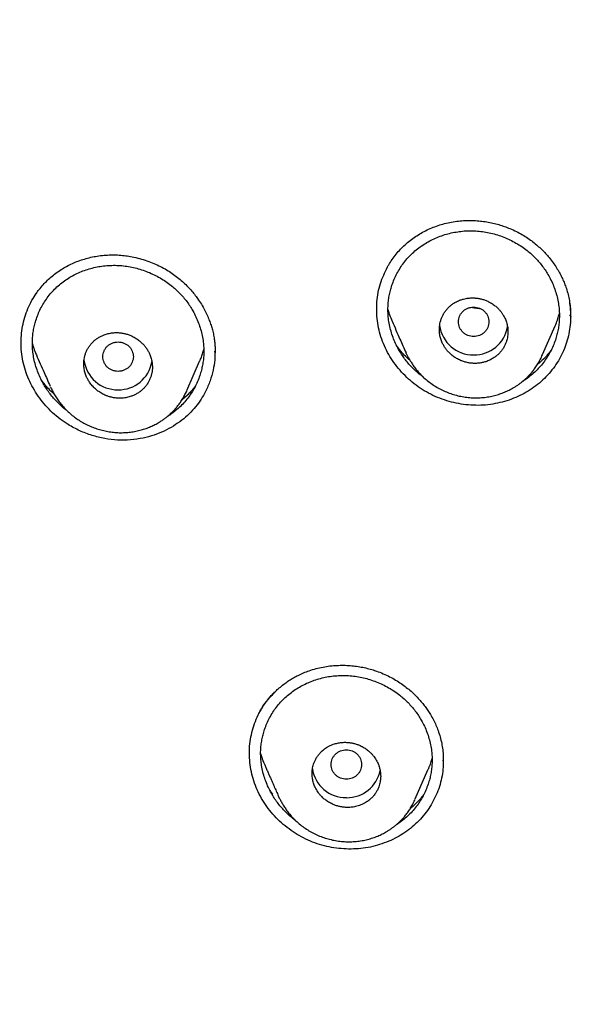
# Model space of a CAD drawing. Header units: millimetres. Extents: x 8 to 601, y 12 to 948.
# Tile 70 of 125: x 280 to 295, y 841 to 867. Entities that reach past the tile are written whole.
import ezdxf

# ---------------------------------------------------------------- set-up
doc = ezdxf.new("R2010")
doc.units = ezdxf.units.MM

msp = doc.modelspace()

# ---------------------------------------------------------------- linework, layer by layer
at = {"color": 7, "linetype": 'Continuous', "lineweight": 30}
for p, q in [((294.437, 859.154), (294.436, 859.185)), ((294.445, 859.152), (294.445, 859.165)), ((293.708, 858.143), (294.039, 858.894)), ((285.111, 858.215), (285.11, 858.233)), ((285.115, 858.214), (285.115, 858.229)), ((290.13, 858.174), (290.125, 858.186)), ((293.691, 858.105), (293.703, 858.132)), ((284.372, 857.201), (284.709, 857.965)), ((280.805, 857.268), (280.796, 857.288)), ((284.363, 857.178), (284.353, 857.158)), ((291.097, 847.482), (291.098, 847.499)), ((291.105, 847.478), (291.105, 847.494)), ((290.367, 846.486), (290.701, 847.244)), ((290.353, 846.454), (290.358, 846.466))]:
    msp.add_line(p, q, dxfattribs=at)
for centre, radius, start, end in [((291.887, 859.022), 0.889, 187.5595, 270.827), ((291.913, 859.023), 0.89, 269.1716, 350.0208), ((282.555, 858.106), 0.889, 187.0676, 270.8327), ((282.58, 858.109), 0.891, 269.2349, 349.6089), ((288.547, 847.408), 0.89, 188.6643, 270.8142), ((288.571, 847.409), 0.892, 269.2462, 348.6314)]:
    msp.add_arc(centre, radius, start, end, dxfattribs=at)
for points, knots in [([(367.724, 842.606), (368.186, 843.834), (369.104, 846.279), (370.088, 850.049), (370.862, 853.83), (371.446, 857.622), (371.933, 861.808), (372.287, 866.387), (372.497, 871.352), (372.592, 876.9), (372.582, 883.029), (372.57, 889.759), (372.467, 896.508), (372.148, 903.286), (371.604, 908.942), (370.934, 913.465), (370.268, 916.863), (369.389, 920.247), (368.233, 923.591), (366.816, 926.668), (365.139, 929.432), (363.245, 931.847), (361.035, 933.992), (358.596, 935.846), (356.014, 937.444), (352.893, 939.047), (349.207, 940.568), (344.957, 941.937), (340.641, 943.02), (336.275, 943.847), (331.874, 944.416), (327.463, 944.74), (323.071, 944.867), (318.7, 944.878), (314.329, 944.865), (309.936, 944.738), (305.525, 944.416), (301.124, 943.848), (296.759, 943.02), (292.442, 941.939), (288.193, 940.568), (284.506, 939.048), (281.385, 937.445), (278.803, 935.848), (276.364, 933.992), (274.154, 931.848), (272.261, 929.432), (270.584, 926.668), (269.166, 923.592), (268.011, 920.247), (267.131, 916.863), (266.466, 913.465), (265.796, 908.942), (265.251, 903.286), (264.933, 896.508), (264.829, 889.759), (264.817, 883.029), (264.807, 876.449), (264.93, 869.996), (265.277, 863.671), (265.856, 858.212), (266.575, 853.627), (267.344, 849.914), (268.318, 846.213), (269.222, 843.812), (269.676, 842.606)], [0, 0, 0, 0, 0.01422, 0.028301, 0.042283, 0.056188, 0.070046, 0.088148, 0.106186, 0.124159, 0.148558, 0.172923, 0.197399, 0.221993, 0.24671, 0.259145, 0.27167, 0.284302, 0.297067, 0.309991, 0.320883, 0.3319, 0.342924, 0.353811, 0.364567, 0.375221, 0.391058, 0.40678, 0.422432, 0.438055, 0.453668, 0.469227, 0.484683, 0.500001, 0.515318, 0.530774, 0.546334, 0.561944, 0.577571, 0.59322, 0.608942, 0.624779, 0.635434, 0.646191, 0.657076, 0.668103, 0.679114, 0.690014, 0.702933, 0.7157, 0.728331, 0.740856, 0.753291, 0.778008, 0.802602, 0.827078, 0.851444, 0.875842, 0.898728, 0.921719, 0.944802, 0.958463, 0.9722, 0.986034, 1, 1, 1, 1]), ([(366.332, 842.728), (366.708, 843.715), (367.459, 845.689), (368.322, 848.729), (369.035, 851.799), (369.607, 854.894), (370.066, 858.003), (370.5, 861.715), (370.849, 866.034), (371.072, 870.955), (371.172, 876.1), (371.177, 881.465), (371.162, 887.054), (371.105, 892.646), (370.932, 898.243), (370.577, 903.84), (370.074, 908.492), (369.509, 912.198), (368.981, 914.964), (368.324, 917.709), (367.508, 920.417), (366.501, 923.069), (365.372, 925.421), (364.155, 927.464), (362.906, 929.211), (361.492, 930.837), (359.748, 932.485), (357.646, 934.094), (355.195, 935.625), (352.457, 937.048), (349.444, 938.344), (346.168, 939.5), (342.829, 940.466), (339.443, 941.262), (335.737, 941.953), (331.711, 942.482), (327.376, 942.809), (323.037, 942.941), (318.701, 942.955), (314.363, 942.94), (310.023, 942.807), (305.687, 942.482), (301.661, 941.953), (297.957, 941.263), (294.571, 940.467), (291.233, 939.499), (287.956, 938.343), (284.942, 937.048), (282.205, 935.625), (279.754, 934.094), (277.654, 932.484), (275.908, 930.838), (274.496, 929.211), (273.245, 927.464), (272.029, 925.42), (270.899, 923.069), (269.892, 920.417), (269.077, 917.709), (268.42, 914.965), (267.892, 912.198), (267.327, 908.493), (266.823, 903.84), (266.469, 898.244), (266.296, 892.647), (266.238, 887.054), (266.223, 881.465), (266.228, 876.175), (266.323, 871.179), (266.527, 866.482), (266.885, 861.789), (267.366, 857.69), (267.915, 854.186), (268.478, 851.272), (269.172, 848.382), (270.001, 845.519), (270.712, 843.659), (271.068, 842.728)], [0, 0, 0, 0, 0.011709, 0.0234, 0.035079, 0.046745, 0.058401, 0.070053, 0.08835, 0.106637, 0.124908, 0.145647, 0.166375, 0.187119, 0.207887, 0.228673, 0.249479, 0.259892, 0.270315, 0.28075, 0.291198, 0.301658, 0.31213, 0.319994, 0.327864, 0.335737, 0.343609, 0.354092, 0.364563, 0.37502, 0.38755, 0.400066, 0.41258, 0.425091, 0.437599, 0.45323, 0.468841, 0.484431, 0.499999, 0.515569, 0.531166, 0.546782, 0.562408, 0.574915, 0.587424, 0.599934, 0.612454, 0.624987, 0.635443, 0.645912, 0.656393, 0.664263, 0.672136, 0.680006, 0.687871, 0.698343, 0.708803, 0.71925, 0.729685, 0.740108, 0.750521, 0.771326, 0.792113, 0.81288, 0.833624, 0.854353, 0.875091, 0.892532, 0.909986, 0.927451, 0.944927, 0.955919, 0.966921, 0.977933, 0.988958, 1, 1, 1, 1]), ([(289.63, 860.424), (289.643, 860.448), (289.683, 860.523), (289.761, 860.641), (289.864, 860.778), (289.978, 860.906), (290.101, 861.026), (290.233, 861.137), (290.374, 861.238), (290.522, 861.33), (290.678, 861.412), (290.84, 861.483), (291.008, 861.544), (291.123, 861.574), (291.182, 861.59)], [0, 0, 0, 0, 0.041939, 0.128859, 0.215601, 0.302261, 0.388918, 0.475634, 0.562463, 0.649451, 0.736644, 0.824093, 0.911854, 1, 1, 1, 1]), ([(291.182, 861.59), (291.243, 861.603), (291.363, 861.629), (291.546, 861.652), (291.726, 861.662), (291.903, 861.66), (292.075, 861.647), (292.243, 861.625), (292.404, 861.592), (292.56, 861.552), (292.709, 861.504), (292.863, 861.445), (293.02, 861.373), (293.177, 861.288), (293.322, 861.197), (293.455, 861.1), (293.577, 861), (293.688, 860.897), (293.788, 860.794), (293.888, 860.68), (293.984, 860.556), (294.075, 860.422), (294.151, 860.293), (294.217, 860.167), (294.273, 860.04), (294.325, 859.902), (294.37, 859.754), (294.407, 859.596), (294.431, 859.438), (294.445, 859.28), (294.446, 859.176), (294.446, 859.124)], [0, 0, 0, 0, 0.040063, 0.079164, 0.11733, 0.154577, 0.190913, 0.226342, 0.26087, 0.2945, 0.32724, 0.359096, 0.397692, 0.434931, 0.470767, 0.505222, 0.538311, 0.570042, 0.600419, 0.629445, 0.666041, 0.700238, 0.73204, 0.76205, 0.791976, 0.821932, 0.857793, 0.893495, 0.929076, 0.964568, 1, 1, 1, 1]), ([(290.582, 857.55), (290.552, 857.571), (290.483, 857.621), (290.381, 857.709), (290.275, 857.81), (290.177, 857.919), (290.087, 858.033), (290.004, 858.153), (289.924, 858.286), (289.849, 858.432), (289.783, 858.591), (289.729, 858.755), (289.688, 858.921), (289.663, 859.08), (289.651, 859.231), (289.649, 859.371), (289.658, 859.511), (289.676, 859.65), (289.704, 859.787), (289.743, 859.931), (289.797, 860.08), (289.866, 860.232), (289.948, 860.379), (290.041, 860.519), (290.146, 860.651), (290.263, 860.775), (290.389, 860.889), (290.525, 860.992), (290.67, 861.084), (290.821, 861.164), (290.979, 861.233), (291.142, 861.29), (291.309, 861.334), (291.48, 861.367), (291.595, 861.378), (291.653, 861.384)], [0, 0, 0, 0, 0.020129, 0.047256, 0.074401, 0.101559, 0.128736, 0.155935, 0.183155, 0.215834, 0.248519, 0.281191, 0.313838, 0.346452, 0.37361, 0.400756, 0.427887, 0.455016, 0.482155, 0.509313, 0.541932, 0.574588, 0.607284, 0.640026, 0.672822, 0.705692, 0.738622, 0.771463, 0.804229, 0.836942, 0.869613, 0.90225, 0.934857, 0.967438, 1, 1, 1, 1]), ([(291.653, 861.384), (291.712, 861.387), (291.828, 861.392), (292.004, 861.384), (292.179, 861.364), (292.352, 861.329), (292.524, 861.283), (292.691, 861.224), (292.854, 861.153), (293.011, 861.07), (293.162, 860.977), (293.297, 860.878), (293.417, 860.778), (293.522, 860.676), (293.621, 860.568), (293.711, 860.455), (293.795, 860.336), (293.875, 860.204), (293.95, 860.058), (294.016, 859.899), (294.071, 859.736), (294.111, 859.57), (294.137, 859.41), (294.15, 859.259), (294.151, 859.117), (294.143, 858.976), (294.124, 858.836), (294.096, 858.698), (294.056, 858.554), (294.002, 858.405), (293.933, 858.252), (293.851, 858.105), (293.758, 857.965), (293.653, 857.834), (293.538, 857.711), (293.412, 857.598), (293.295, 857.507), (293.216, 857.458), (293.186, 857.439)], [0, 0, 0, 0, 0.029655, 0.059325, 0.089022, 0.118751, 0.148508, 0.17828, 0.208052, 0.237806, 0.267531, 0.297219, 0.321936, 0.346639, 0.371336, 0.396038, 0.420754, 0.44549, 0.475197, 0.504935, 0.534704, 0.564509, 0.59436, 0.619287, 0.644271, 0.669216, 0.694109, 0.718965, 0.743794, 0.77356, 0.803302, 0.833021, 0.862719, 0.892398, 0.922069, 0.951742, 0.981413, 1, 1, 1, 1]), ([(280.415, 859.737), (280.441, 859.774), (280.498, 859.856), (280.598, 859.975), (280.713, 860.093), (280.837, 860.202), (280.969, 860.303), (281.108, 860.395), (281.254, 860.477), (281.406, 860.549), (281.563, 860.611), (281.726, 860.663), (281.894, 860.705), (282.008, 860.724), (282.065, 860.733)], [0, 0, 0, 0, 0.069618, 0.153833, 0.237944, 0.322039, 0.406182, 0.490425, 0.574809, 0.659367, 0.74413, 0.829129, 0.914404, 1, 1, 1, 1]), ([(282.065, 860.733), (282.125, 860.74), (282.243, 860.754), (282.421, 860.759), (282.596, 860.754), (282.766, 860.737), (282.946, 860.708), (283.132, 860.665), (283.324, 860.606), (283.506, 860.536), (283.678, 860.456), (283.84, 860.367), (283.99, 860.271), (284.129, 860.168), (284.256, 860.061), (284.372, 859.951), (284.477, 859.839), (284.572, 859.725), (284.665, 859.601), (284.755, 859.465), (284.837, 859.319), (284.906, 859.179), (284.963, 859.043), (285.008, 858.914), (285.046, 858.783), (285.076, 858.652), (285.097, 858.521), (285.109, 858.401), (285.115, 858.292), (285.115, 858.224), (285.115, 858.191)], [0, 0, 0, 0, 0.040694, 0.080459, 0.119332, 0.157338, 0.194495, 0.239765, 0.283755, 0.326488, 0.367988, 0.408282, 0.44739, 0.485157, 0.521563, 0.556639, 0.590402, 0.622865, 0.654033, 0.69358, 0.730843, 0.765828, 0.798542, 0.829341, 0.858547, 0.891479, 0.922056, 0.950313, 0.976285, 1, 1, 1, 1]), ([(281.226, 856.673), (281.207, 856.687), (281.148, 856.731), (281.055, 856.812), (280.949, 856.914), (280.85, 857.024), (280.759, 857.139), (280.676, 857.26), (280.595, 857.394), (280.52, 857.541), (280.453, 857.702), (280.398, 857.867), (280.357, 858.035), (280.331, 858.195), (280.319, 858.346), (280.317, 858.487), (280.325, 858.628), (280.343, 858.767), (280.371, 858.904), (280.411, 859.048), (280.465, 859.197), (280.534, 859.349), (280.616, 859.495), (280.709, 859.635), (280.814, 859.766), (280.931, 859.888), (281.057, 860), (281.193, 860.101), (281.337, 860.192), (281.488, 860.27), (281.645, 860.337), (281.807, 860.392), (281.974, 860.434), (282.144, 860.465), (282.259, 860.475), (282.317, 860.479)], [0, 0, 0, 0, 0.013371, 0.040685, 0.068022, 0.095374, 0.122743, 0.150133, 0.177542, 0.210445, 0.24335, 0.27624, 0.309102, 0.341929, 0.369265, 0.396592, 0.423906, 0.451218, 0.478543, 0.505891, 0.538741, 0.571633, 0.604567, 0.637543, 0.670569, 0.703658, 0.736799, 0.769856, 0.802843, 0.83578, 0.86868, 0.901549, 0.93439, 0.967205, 1, 1, 1, 1]), ([(282.317, 860.479), (282.375, 860.482), (282.491, 860.486), (282.666, 860.477), (282.84, 860.454), (283.014, 860.418), (283.184, 860.37), (283.352, 860.31), (283.515, 860.237), (283.672, 860.153), (283.823, 860.059), (283.958, 859.959), (284.078, 859.857), (284.184, 859.755), (284.283, 859.646), (284.374, 859.531), (284.458, 859.411), (284.539, 859.278), (284.614, 859.131), (284.682, 858.971), (284.737, 858.806), (284.778, 858.639), (284.804, 858.478), (284.817, 858.326), (284.819, 858.184), (284.811, 858.042), (284.792, 857.902), (284.764, 857.764), (284.724, 857.62), (284.671, 857.47), (284.601, 857.318), (284.519, 857.172), (284.426, 857.033), (284.321, 856.902), (284.206, 856.781), (284.08, 856.669), (283.964, 856.58), (283.886, 856.532), (283.857, 856.514)], [0, 0, 0, 0, 0.029672, 0.059354, 0.089068, 0.118817, 0.148594, 0.178384, 0.208171, 0.237938, 0.26767, 0.297363, 0.322081, 0.346786, 0.371488, 0.3962, 0.420929, 0.445678, 0.475403, 0.505157, 0.534939, 0.564751, 0.594605, 0.61953, 0.64451, 0.669457, 0.694353, 0.719217, 0.744059, 0.773847, 0.803616, 0.833365, 0.863093, 0.892801, 0.922495, 0.952184, 0.981869, 1, 1, 1, 1]), ([(292.834, 856.947), (292.67, 856.902), (292.344, 856.812), (291.826, 856.801), (291.314, 856.88), (290.905, 857.027), (290.601, 857.19), (290.316, 857.382), (289.997, 857.672), (289.74, 858.014), (289.58, 858.311), (289.483, 858.545), (289.413, 858.785), (289.354, 859.112), (289.347, 859.525), (289.432, 860.007), (289.571, 860.298), (289.639, 860.44)], [0, 0, 0, 0, 0.083803, 0.167489, 0.251077, 0.334572, 0.376348, 0.418081, 0.501444, 0.58485, 0.626639, 0.668498, 0.710342, 0.752106, 0.835495, 0.918965, 1, 1, 1, 1]), ([(283.226, 855.95), (283.116, 855.932), (282.895, 855.894), (282.555, 855.894), (282.215, 855.934), (281.882, 856.016), (281.56, 856.138), (281.28, 856.286), (281.044, 856.448), (280.848, 856.614), (280.668, 856.798), (280.507, 856.997), (280.367, 857.209), (280.248, 857.433), (280.151, 857.666), (280.08, 857.906), (280.035, 858.151), (280.017, 858.398), (280.025, 858.643), (280.058, 858.885), (280.117, 859.121), (280.199, 859.349), (280.3, 859.561), (280.384, 859.689), (280.424, 859.749)], [0, 0, 0, 0, 0.055908, 0.111868, 0.167874, 0.223865, 0.279768, 0.335563, 0.377357, 0.419124, 0.460899, 0.502688, 0.544487, 0.586285, 0.628086, 0.669914, 0.711707, 0.753435, 0.795166, 0.836933, 0.878742, 0.920589, 0.962471, 1, 1, 1, 1]), ([(291.9, 857.911), (291.911, 857.911), (291.936, 857.91), (291.978, 857.911), (292.023, 857.914), (292.066, 857.92), (292.106, 857.926), (292.149, 857.936), (292.195, 857.948), (292.246, 857.964), (292.297, 857.985), (292.348, 858.009), (292.393, 858.034), (292.435, 858.06), (292.472, 858.087), (292.505, 858.113), (292.548, 858.151), (292.6, 858.204), (292.656, 858.275), (292.702, 858.35), (292.739, 858.427), (292.767, 858.505), (292.786, 858.583), (292.797, 858.66), (292.802, 858.749), (292.795, 858.849), (292.773, 858.961), (292.74, 859.055), (292.704, 859.131), (292.669, 859.192), (292.63, 859.25), (292.585, 859.305), (292.53, 859.364), (292.459, 859.427), (292.369, 859.49), (292.276, 859.539), (292.184, 859.577), (292.116, 859.597), (292.068, 859.608), (292.041, 859.613), (292.013, 859.618), (291.986, 859.622), (291.958, 859.625), (291.929, 859.627), (291.898, 859.629), (291.861, 859.629), (291.815, 859.628), (291.761, 859.624), (291.699, 859.615), (291.63, 859.599), (291.563, 859.579), (291.502, 859.555), (291.451, 859.53), (291.405, 859.505), (291.364, 859.479), (291.328, 859.453), (291.295, 859.427), (291.252, 859.389), (291.2, 859.337), (291.144, 859.265), (291.098, 859.19), (291.061, 859.114), (291.033, 859.036), (291.014, 858.958), (291.003, 858.881), (290.998, 858.793), (291.005, 858.692), (291.027, 858.581), (291.061, 858.482), (291.103, 858.395), (291.141, 858.333), (291.175, 858.285), (291.203, 858.25), (291.232, 858.217), (291.276, 858.171), (291.34, 858.114), (291.429, 858.052), (291.522, 858.002), (291.614, 857.964), (291.705, 857.937), (291.801, 857.917), (291.867, 857.913), (291.9, 857.911)], [0, 0, 0, 0, 0.005714, 0.013308, 0.02278, 0.029366, 0.036628, 0.044567, 0.053183, 0.062475, 0.07323, 0.083377, 0.092914, 0.101842, 0.11016, 0.11787, 0.12497, 0.142233, 0.159025, 0.175348, 0.191201, 0.206588, 0.221509, 0.235966, 0.249961, 0.270715, 0.291488, 0.312286, 0.324786, 0.337298, 0.349825, 0.362367, 0.374927, 0.393223, 0.412524, 0.432835, 0.448737, 0.465209, 0.470023, 0.474883, 0.47979, 0.484744, 0.489745, 0.494793, 0.499887, 0.506484, 0.51461, 0.524265, 0.535449, 0.548161, 0.562402, 0.573333, 0.583598, 0.593196, 0.602127, 0.61039, 0.617987, 0.624917, 0.642187, 0.658983, 0.675305, 0.691156, 0.706536, 0.721448, 0.735893, 0.749873, 0.770467, 0.791141, 0.811903, 0.82754, 0.843233, 0.851104, 0.85899, 0.866891, 0.874808, 0.892889, 0.912079, 0.93238, 0.948342, 0.964932, 0.982151, 1, 1, 1, 1]), ([(291.9, 859.389), (291.874, 859.387), (291.822, 859.384), (291.746, 859.361), (291.677, 859.325), (291.615, 859.277), (291.566, 859.218), (291.529, 859.151), (291.505, 859.078), (291.497, 859.002), (291.505, 858.926), (291.529, 858.854), (291.566, 858.786), (291.615, 858.727), (291.677, 858.679), (291.746, 858.643), (291.822, 858.621), (291.9, 858.613), (291.979, 858.621), (292.054, 858.643), (292.124, 858.679), (292.185, 858.727), (292.235, 858.786), (292.272, 858.854), (292.295, 858.926), (292.303, 859.002), (292.295, 859.078), (292.272, 859.151), (292.235, 859.218), (292.185, 859.277), (292.124, 859.325), (292.054, 859.361), (291.979, 859.384), (291.926, 859.387), (291.9, 859.389)], [0, 0, 0, 0, 0.031244, 0.0625, 0.093756, 0.125, 0.156244, 0.1875, 0.218756, 0.25, 0.281244, 0.3125, 0.343756, 0.375, 0.406244, 0.4375, 0.468756, 0.5, 0.531244, 0.5625, 0.593756, 0.625, 0.656244, 0.6875, 0.718756, 0.75, 0.781244, 0.8125, 0.843756, 0.875, 0.906244, 0.9375, 0.968756, 1, 1, 1, 1]), ([(294.413, 859.541), (294.43, 859.393), (294.464, 859.088), (294.399, 858.628), (294.249, 858.182), (294.004, 857.775), (293.679, 857.425), (293.288, 857.134), (292.985, 857.01), (292.834, 856.947)], [0, 0, 0, 0, 0.134699, 0.277087, 0.420153, 0.563877, 0.70847, 0.853908, 1, 1, 1, 1]), ([(289.651, 859.321), (289.66, 859.29), (289.684, 859.201), (289.721, 859.101), (289.753, 859.033), (289.759, 859.019)], [0, 0, 0, 0, 0.304752, 0.857432, 1, 1, 1, 1]), ([(292.082, 859.344), (292.061, 859.345), (292.015, 859.346), (291.941, 859.357), (291.881, 859.369), (291.849, 859.381), (291.843, 859.383)], [0, 0, 0, 0, 0.257853, 0.577787, 0.921895, 1, 1, 1, 1]), ([(294.038, 858.894), (294.044, 858.908), (294.073, 858.969), (294.111, 859.074), (294.137, 859.167), (294.148, 859.208)], [0, 0, 0, 0, 0.1312138, 0.6125855, 1, 1, 1, 1]), ([(289.758, 859.019), (289.827, 858.862), (289.952, 858.579), (290.072, 858.307), (290.125, 858.186)], [0, 0, 0, 0, 0.5566288, 1, 1, 1, 1]), ([(282.568, 856.998), (282.607, 856.998), (282.685, 856.997), (282.8, 857.014), (282.901, 857.042), (282.989, 857.077), (283.065, 857.116), (283.136, 857.163), (283.204, 857.218), (283.266, 857.28), (283.322, 857.35), (283.368, 857.424), (283.405, 857.5), (283.434, 857.578), (283.454, 857.656), (283.465, 857.735), (283.47, 857.824), (283.463, 857.925), (283.441, 858.036), (283.407, 858.136), (283.365, 858.224), (283.326, 858.287), (283.292, 858.335), (283.264, 858.37), (283.235, 858.404), (283.191, 858.45), (283.128, 858.507), (283.04, 858.57), (282.948, 858.621), (282.856, 858.66), (282.781, 858.684), (282.719, 858.698), (282.67, 858.707), (282.619, 858.714), (282.547, 858.719), (282.452, 858.718), (282.337, 858.701), (282.235, 858.674), (282.147, 858.639), (282.071, 858.599), (282, 858.553), (281.933, 858.498), (281.87, 858.436), (281.815, 858.366), (281.768, 858.292), (281.731, 858.216), (281.703, 858.139), (281.683, 858.06), (281.671, 857.982), (281.666, 857.893), (281.672, 857.792), (281.695, 857.681), (281.729, 857.581), (281.77, 857.494), (281.811, 857.426), (281.852, 857.369), (281.89, 857.323), (281.93, 857.28), (281.973, 857.24), (282.017, 857.203), (282.064, 857.168), (282.114, 857.136), (282.168, 857.105), (282.229, 857.076), (282.3, 857.048), (282.382, 857.024), (282.472, 857.005), (282.535, 857), (282.568, 856.998)], [0, 0, 0, 0, 0.020805, 0.041618, 0.062438, 0.077985, 0.09358, 0.109222, 0.124912, 0.14193, 0.158545, 0.174758, 0.190572, 0.20599, 0.221014, 0.235649, 0.249898, 0.270395, 0.291008, 0.31175, 0.327403, 0.343138, 0.351041, 0.358967, 0.366916, 0.374888, 0.392556, 0.411481, 0.431667, 0.447641, 0.464329, 0.472944, 0.481738, 0.490711, 0.499864, 0.520682, 0.54151, 0.562348, 0.577909, 0.593511, 0.609156, 0.624844, 0.641856, 0.658464, 0.674672, 0.690481, 0.705896, 0.720919, 0.735554, 0.749804, 0.770156, 0.790679, 0.811387, 0.82705, 0.842828, 0.853416, 0.864058, 0.874756, 0.884609, 0.894688, 0.904997, 0.915534, 0.9263, 0.937298, 0.951197, 0.966281, 0.982548, 1, 1, 1, 1]), ([(280.319, 858.424), (280.326, 858.401), (280.348, 858.32), (280.384, 858.223), (280.416, 858.152), (280.424, 858.134)], [0, 0, 0, 0, 0.237709, 0.817519, 1, 1, 1, 1]), ([(282.568, 858.473), (282.542, 858.472), (282.49, 858.469), (282.414, 858.445), (282.344, 858.41), (282.283, 858.362), (282.233, 858.303), (282.196, 858.235), (282.173, 858.163), (282.165, 858.087), (282.173, 858.011), (282.196, 857.938), (282.233, 857.871), (282.283, 857.812), (282.344, 857.764), (282.414, 857.728), (282.49, 857.706), (282.568, 857.698), (282.646, 857.706), (282.722, 857.728), (282.792, 857.764), (282.853, 857.812), (282.903, 857.871), (282.939, 857.938), (282.963, 858.011), (282.971, 858.087), (282.963, 858.163), (282.939, 858.235), (282.903, 858.303), (282.853, 858.362), (282.792, 858.41), (282.722, 858.445), (282.646, 858.469), (282.594, 858.472), (282.568, 858.473)], [0, 0, 0, 0, 0.031244, 0.0625, 0.093756, 0.125, 0.156244, 0.1875, 0.218756, 0.25, 0.281244, 0.3125, 0.343756, 0.375, 0.406244, 0.4375, 0.468756, 0.5, 0.531244, 0.5625, 0.593756, 0.625, 0.656244, 0.6875, 0.718756, 0.75, 0.781244, 0.8125, 0.843756, 0.875, 0.906244, 0.9375, 0.968756, 1, 1, 1, 1]), ([(290.228, 857.993), (290.219, 858.001), (290.123, 858.077), (290.009, 858.201), (289.916, 858.324), (289.888, 858.361)], [0, 0, 0, 0, 0.073728, 0.724343, 1, 1, 1, 1]), ([(280.423, 858.134), (280.491, 857.98), (280.613, 857.704), (280.732, 857.433), (280.785, 857.314)], [0, 0, 0, 0, 0.558422, 1, 1, 1, 1]), ([(285.107, 858.229), (285.108, 858.154), (285.111, 857.986), (285.065, 857.726), (284.987, 857.446), (284.878, 857.192), (284.748, 856.966), (284.605, 856.77), (284.435, 856.585), (284.24, 856.414), (284.02, 856.262), (283.776, 856.13), (283.511, 856.021), (283.322, 855.974), (283.226, 855.95)], [0, 0, 0, 0, 0.069111, 0.156078, 0.247233, 0.342505, 0.416652, 0.493032, 0.571642, 0.652579, 0.735887, 0.821566, 0.909602, 1, 1, 1, 1]), ([(284.708, 857.965), (284.713, 857.974), (284.734, 858.02), (284.766, 858.106), (284.798, 858.199), (284.812, 858.255), (284.816, 858.272)], [0, 0, 0, 0, 0.091222, 0.46937, 0.841961, 1, 1, 1, 1]), ([(289.97, 858.255), (289.96, 858.267), (289.934, 858.296), (289.91, 858.327), (289.895, 858.346)], [0, 0, 0, 0, 0.3897474, 1, 1, 1, 1]), ([(290.13, 858.174), (290.136, 858.162), (290.147, 858.139), (290.167, 858.104), (290.186, 858.069), (290.212, 858.021), (290.249, 857.956), (290.302, 857.873), (290.368, 857.782), (290.448, 857.684), (290.543, 857.583), (290.653, 857.482), (290.776, 857.386), (290.907, 857.3), (291.044, 857.224), (291.186, 857.159), (291.334, 857.105), (291.485, 857.062), (291.64, 857.03), (291.796, 857.011), (291.954, 857.004), (292.11, 857.01), (292.263, 857.028), (292.41, 857.057), (292.55, 857.095), (292.681, 857.142), (292.804, 857.195), (292.906, 857.248), (292.99, 857.298), (293.058, 857.342), (293.122, 857.388), (293.183, 857.435), (293.242, 857.486), (293.303, 857.543), (293.368, 857.609), (293.435, 857.685), (293.502, 857.773), (293.57, 857.872), (293.635, 857.983), (293.673, 858.064), (293.692, 858.106)], [0, 0, 0, 0, 0.010269, 0.019519, 0.028139, 0.036757, 0.056042, 0.078266, 0.103461, 0.131669, 0.162698, 0.196405, 0.231157, 0.265806, 0.300409, 0.335014, 0.369666, 0.404406, 0.439276, 0.474289, 0.509216, 0.544049, 0.578687, 0.612277, 0.644706, 0.675998, 0.706171, 0.73524, 0.754015, 0.772307, 0.79012, 0.807429, 0.824468, 0.843229, 0.864089, 0.887049, 0.912115, 0.93929, 0.968583, 1, 1, 1, 1]), ([(293.928, 858.248), (293.865, 858.169), (293.759, 858.038), (293.629, 857.93), (293.576, 857.886)], [0, 0, 0, 0, 0.599174, 1, 1, 1, 1]), ([(280.886, 857.111), (280.883, 857.113), (280.794, 857.185), (280.683, 857.306), (280.588, 857.43), (280.56, 857.468)], [0, 0, 0, 0, 0.026666, 0.708969, 1, 1, 1, 1]), ([(280.804, 857.269), (280.821, 857.234), (280.855, 857.162), (280.916, 857.056), (280.986, 856.95), (281.066, 856.845), (281.156, 856.741), (281.256, 856.641), (281.366, 856.546), (281.483, 856.457), (281.607, 856.378), (281.737, 856.307), (281.872, 856.246), (282.011, 856.194), (282.154, 856.153), (282.3, 856.121), (282.448, 856.101), (282.597, 856.091), (282.747, 856.093), (282.894, 856.106), (283.036, 856.129), (283.172, 856.162), (283.301, 856.202), (283.422, 856.25), (283.536, 856.304), (283.635, 856.359), (283.721, 856.413), (283.795, 856.465), (283.865, 856.52), (283.933, 856.579), (283.998, 856.641), (284.063, 856.71), (284.125, 856.784), (284.189, 856.867), (284.251, 856.961), (284.311, 857.066), (284.346, 857.141), (284.364, 857.18)], [0, 0, 0, 0, 0.025942, 0.052957, 0.081083, 0.110373, 0.140859, 0.172287, 0.204635, 0.237259, 0.269857, 0.30248, 0.335171, 0.36797, 0.400916, 0.434045, 0.467391, 0.500772, 0.534121, 0.567472, 0.600147, 0.631749, 0.662301, 0.691823, 0.720329, 0.747832, 0.769119, 0.789774, 0.809775, 0.82949, 0.851412, 0.871661, 0.893712, 0.917568, 0.943232, 0.970707, 1, 1, 1, 1]), ([(284.598, 857.317), (284.583, 857.298), (284.548, 857.252), (284.486, 857.179), (284.407, 857.096), (284.325, 857.016), (284.266, 856.967), (284.239, 856.945)], [0, 0, 0, 0, 0.1394038, 0.3415442, 0.5623326, 0.8019501, 1, 1, 1, 1]), ([(284.599, 857.319), (284.536, 857.241), (284.431, 857.11), (284.3, 857.002), (284.248, 856.959)], [0, 0, 0, 0, 0.598563, 1, 1, 1, 1]), ([(286.241, 848.679), (286.246, 848.689), (286.257, 848.712), (286.278, 848.752), (286.304, 848.8), (286.337, 848.856), (286.378, 848.921), (286.426, 848.992), (286.484, 849.07), (286.552, 849.153), (286.631, 849.241), (286.723, 849.331), (286.828, 849.424), (286.938, 849.511), (287.053, 849.59), (287.169, 849.661), (287.297, 849.729), (287.435, 849.794), (287.534, 849.83), (287.584, 849.848)], [0, 0, 0, 0, 0.020232, 0.046021, 0.077387, 0.114342, 0.156892, 0.205044, 0.258808, 0.318197, 0.383231, 0.453934, 0.530337, 0.612483, 0.682375, 0.756014, 0.83345, 0.914748, 1, 1, 1, 1]), ([(287.584, 849.848), (287.644, 849.868), (287.763, 849.906), (287.946, 849.947), (288.127, 849.974), (288.307, 849.989), (288.484, 849.993), (288.657, 849.985), (288.826, 849.966), (288.99, 849.939), (289.148, 849.902), (289.313, 849.853), (289.482, 849.791), (289.653, 849.715), (289.813, 849.629), (289.962, 849.536), (290.099, 849.438), (290.226, 849.336), (290.341, 849.232), (290.446, 849.125), (290.54, 849.018), (290.625, 848.912), (290.7, 848.806), (290.774, 848.691), (290.845, 848.563), (290.912, 848.423), (290.971, 848.272), (291.023, 848.111), (291.063, 847.941), (291.089, 847.773), (291.104, 847.625), (291.104, 847.534), (291.104, 847.497)], [0, 0, 0, 0, 0.039048, 0.077225, 0.114551, 0.151038, 0.186692, 0.22152, 0.255529, 0.28873, 0.321133, 0.352758, 0.391219, 0.428486, 0.464528, 0.499354, 0.532965, 0.565356, 0.596526, 0.626469, 0.655185, 0.682675, 0.708944, 0.733996, 0.766343, 0.798335, 0.829923, 0.867304, 0.904142, 0.940453, 0.976251, 1, 1, 1, 1]), ([(287.211, 845.932), (287.192, 845.946), (287.134, 845.987), (287.043, 846.066), (286.937, 846.168), (286.839, 846.276), (286.748, 846.39), (286.664, 846.509), (286.584, 846.642), (286.509, 846.787), (286.443, 846.946), (286.389, 847.109), (286.348, 847.275), (286.322, 847.433), (286.31, 847.583), (286.308, 847.723), (286.317, 847.862), (286.335, 848), (286.363, 848.136), (286.403, 848.279), (286.456, 848.427), (286.525, 848.578), (286.606, 848.724), (286.7, 848.862), (286.805, 848.993), (286.92, 849.116), (287.047, 849.228), (287.182, 849.33), (287.326, 849.422), (287.477, 849.501), (287.634, 849.569), (287.797, 849.626), (287.964, 849.67), (288.135, 849.702), (288.25, 849.713), (288.308, 849.718)], [0, 0, 0, 0, 0.012619, 0.039949, 0.067298, 0.09466, 0.12204, 0.149442, 0.176865, 0.209791, 0.242725, 0.275651, 0.308554, 0.341427, 0.368802, 0.396167, 0.423517, 0.450863, 0.47822, 0.505595, 0.538473, 0.571388, 0.60434, 0.637331, 0.670371, 0.703473, 0.736628, 0.769706, 0.802717, 0.835679, 0.868604, 0.901495, 0.934356, 0.967188, 1, 1, 1, 1]), ([(288.308, 849.718), (288.366, 849.721), (288.483, 849.727), (288.658, 849.719), (288.833, 849.698), (289.007, 849.664), (289.179, 849.617), (289.346, 849.558), (289.51, 849.487), (289.667, 849.405), (289.818, 849.311), (289.953, 849.213), (290.074, 849.113), (290.18, 849.011), (290.278, 848.904), (290.369, 848.791), (290.453, 848.672), (290.533, 848.54), (290.608, 848.395), (290.675, 848.237), (290.73, 848.074), (290.771, 847.908), (290.796, 847.749), (290.809, 847.599), (290.811, 847.457), (290.802, 847.317), (290.784, 847.178), (290.756, 847.041), (290.716, 846.898), (290.662, 846.75), (290.593, 846.598), (290.511, 846.453), (290.418, 846.314), (290.314, 846.184), (290.199, 846.062), (290.073, 845.95), (289.962, 845.864), (289.889, 845.818), (289.864, 845.803)], [0, 0, 0, 0, 0.029748, 0.059509, 0.089299, 0.119123, 0.148975, 0.178844, 0.208712, 0.238562, 0.268382, 0.298166, 0.322964, 0.347748, 0.372525, 0.397304, 0.422096, 0.446907, 0.476706, 0.506538, 0.536406, 0.566313, 0.596273, 0.621296, 0.646381, 0.671426, 0.696411, 0.721352, 0.746264, 0.776124, 0.805958, 0.835767, 0.865554, 0.895323, 0.925083, 0.954845, 0.984608, 1, 1, 1, 1]), ([(289.729, 845.396), (289.572, 845.336), (289.258, 845.217), (288.748, 845.157), (288.233, 845.186), (287.729, 845.315), (287.26, 845.54), (286.844, 845.847), (286.494, 846.225), (286.228, 846.66), (286.062, 847.134), (285.998, 847.625), (286.036, 848.115), (286.178, 848.582), (286.41, 849.005), (286.632, 849.234), (286.741, 849.345)], [0, 0, 0, 0, 0.0719884, 0.1438099, 0.2154931, 0.2871035, 0.3586891, 0.4302221, 0.5017307, 0.5733217, 0.6449261, 0.7164487, 0.7880302, 0.8598058, 0.9315282, 1, 1, 1, 1]), ([(288.56, 846.261), (288.574, 846.26), (288.606, 846.26), (288.656, 846.262), (288.712, 846.267), (288.772, 846.276), (288.836, 846.291), (288.907, 846.313), (288.978, 846.342), (289.045, 846.377), (289.091, 846.406), (289.121, 846.426), (289.138, 846.439), (289.154, 846.451), (289.168, 846.463), (289.181, 846.474), (289.213, 846.502), (289.26, 846.55), (289.317, 846.623), (289.363, 846.698), (289.397, 846.769), (289.422, 846.836), (289.439, 846.898), (289.451, 846.959), (289.458, 847.018), (289.461, 847.086), (289.457, 847.162), (289.444, 847.247), (289.423, 847.33), (289.395, 847.405), (289.363, 847.473), (289.328, 847.533), (289.289, 847.59), (289.245, 847.644), (289.189, 847.704), (289.117, 847.767), (289.026, 847.831), (288.932, 847.88), (288.839, 847.918), (288.771, 847.938), (288.72, 847.949), (288.689, 847.955), (288.657, 847.96), (288.625, 847.964), (288.593, 847.967), (288.558, 847.969), (288.52, 847.97), (288.477, 847.969), (288.431, 847.965), (288.381, 847.959), (288.329, 847.949), (288.273, 847.936), (288.208, 847.915), (288.139, 847.887), (288.072, 847.852), (288.025, 847.823), (287.996, 847.802), (287.979, 847.789), (287.964, 847.777), (287.95, 847.766), (287.938, 847.755), (287.906, 847.728), (287.859, 847.68), (287.802, 847.608), (287.756, 847.533), (287.722, 847.461), (287.697, 847.394), (287.68, 847.333), (287.668, 847.272), (287.661, 847.212), (287.658, 847.135), (287.664, 847.041), (287.687, 846.929), (287.719, 846.835), (287.756, 846.759), (287.79, 846.699), (287.829, 846.641), (287.873, 846.586), (287.929, 846.527), (288.001, 846.463), (288.092, 846.4), (288.185, 846.35), (288.278, 846.312), (288.368, 846.286), (288.462, 846.267), (288.527, 846.263), (288.56, 846.261)], [0, 0, 0, 0, 0.007952, 0.016887, 0.026807, 0.03771, 0.049597, 0.062467, 0.077915, 0.091626, 0.103601, 0.10783, 0.111792, 0.115485, 0.11891, 0.122067, 0.124955, 0.142596, 0.159657, 0.17614, 0.192047, 0.20436, 0.216305, 0.227883, 0.239095, 0.249943, 0.265699, 0.28141, 0.297079, 0.31271, 0.325191, 0.337651, 0.350093, 0.362518, 0.374928, 0.393651, 0.413206, 0.433599, 0.449452, 0.465781, 0.471333, 0.476937, 0.482595, 0.488306, 0.494071, 0.499889, 0.506839, 0.514449, 0.52272, 0.531652, 0.541244, 0.551497, 0.56241, 0.578288, 0.592234, 0.604248, 0.608439, 0.612332, 0.615926, 0.619222, 0.622219, 0.624918, 0.642567, 0.659633, 0.676118, 0.692022, 0.704331, 0.71627, 0.727839, 0.739041, 0.749877, 0.770747, 0.791585, 0.812397, 0.824883, 0.837364, 0.849843, 0.862322, 0.874803, 0.8934, 0.912897, 0.933299, 0.949203, 0.96562, 0.982552, 1, 1, 1, 1]), ([(288.56, 847.774), (288.533, 847.772), (288.481, 847.769), (288.406, 847.746), (288.336, 847.71), (288.275, 847.662), (288.225, 847.603), (288.188, 847.536), (288.165, 847.463), (288.157, 847.387), (288.165, 847.311), (288.188, 847.239), (288.225, 847.171), (288.275, 847.112), (288.336, 847.064), (288.406, 847.028), (288.481, 847.006), (288.56, 846.998), (288.638, 847.006), (288.713, 847.028), (288.783, 847.064), (288.844, 847.112), (288.894, 847.171), (288.931, 847.239), (288.954, 847.311), (288.962, 847.387), (288.954, 847.463), (288.931, 847.536), (288.894, 847.603), (288.844, 847.662), (288.783, 847.71), (288.713, 847.746), (288.638, 847.769), (288.586, 847.772), (288.56, 847.774)], [0, 0, 0, 0, 0.031244, 0.0625, 0.093756, 0.125, 0.156244, 0.1875, 0.218756, 0.25, 0.281244, 0.3125, 0.343756, 0.375, 0.406244, 0.4375, 0.468756, 0.5, 0.531244, 0.5625, 0.593756, 0.625, 0.656244, 0.6875, 0.718756, 0.75, 0.781244, 0.8125, 0.843756, 0.875, 0.906244, 0.9375, 0.968756, 1, 1, 1, 1]), ([(286.311, 847.672), (286.32, 847.64), (286.344, 847.552), (286.38, 847.455), (286.411, 847.39), (286.415, 847.38)], [0, 0, 0, 0, 0.317841, 0.889152, 1, 1, 1, 1]), ([(291.098, 847.659), (291.101, 847.507), (291.106, 847.199), (290.996, 846.747), (290.797, 846.322), (290.512, 845.946), (290.157, 845.622), (289.872, 845.472), (289.729, 845.396)], [0, 0, 0, 0, 0.161146, 0.3272927, 0.4942604, 0.6621964, 0.8308713, 1, 1, 1, 1]), ([(290.7, 847.244), (290.707, 847.258), (290.736, 847.321), (290.773, 847.422), (290.797, 847.511), (290.808, 847.549)], [0, 0, 0, 0, 0.1435168, 0.6343755, 1, 1, 1, 1]), ([(286.415, 847.38), (286.428, 847.349), (286.455, 847.287), (286.496, 847.195), (286.535, 847.106), (286.573, 847.02), (286.61, 846.937), (286.644, 846.86), (286.676, 846.788), (286.705, 846.72), (286.734, 846.656), (286.759, 846.598), (286.775, 846.562), (286.782, 846.546)], [0, 0, 0, 0, 0.108324, 0.218828, 0.325345, 0.427874, 0.526416, 0.62097, 0.706469, 0.788424, 0.866834, 0.9417, 1, 1, 1, 1]), ([(286.631, 846.613), (286.621, 846.624), (286.593, 846.656), (286.568, 846.689), (286.552, 846.71)], [0, 0, 0, 0, 0.35227, 1, 1, 1, 1]), ([(286.789, 846.528), (286.789, 846.528), (286.787, 846.533), (286.786, 846.537), (286.784, 846.542)], [0, 0, 0, 0, 0.0259936, 1, 1, 1, 1]), ([(286.789, 846.528), (286.796, 846.514), (286.808, 846.488), (286.831, 846.448), (286.855, 846.406), (286.878, 846.364), (286.904, 846.319), (286.933, 846.271), (286.976, 846.208), (287.035, 846.127), (287.115, 846.03), (287.211, 845.929), (287.322, 845.829), (287.445, 845.735), (287.577, 845.649), (287.714, 845.574), (287.857, 845.51), (288.005, 845.456), (288.156, 845.414), (288.311, 845.383), (288.467, 845.365), (288.624, 845.358), (288.78, 845.365), (288.933, 845.383), (289.08, 845.412), (289.219, 845.45), (289.349, 845.496), (289.472, 845.55), (289.573, 845.603), (289.657, 845.652), (289.724, 845.696), (289.788, 845.742), (289.848, 845.789), (289.908, 845.84), (289.968, 845.896), (290.032, 845.962), (290.099, 846.037), (290.166, 846.124), (290.232, 846.222), (290.297, 846.332), (290.334, 846.412), (290.354, 846.454)], [0, 0, 0, 0, 0.011166, 0.021092, 0.031809, 0.042379, 0.053956, 0.066589, 0.080283, 0.105485, 0.133706, 0.16474, 0.198437, 0.233159, 0.267773, 0.302336, 0.3369, 0.371509, 0.406206, 0.441035, 0.476008, 0.510887, 0.545669, 0.580249, 0.613778, 0.646147, 0.677382, 0.707502, 0.736521, 0.755263, 0.773525, 0.791309, 0.80859, 0.825607, 0.84432, 0.865094, 0.88793, 0.912834, 0.939809, 0.968862, 1, 1, 1, 1]), ([(290.591, 846.6), (290.583, 846.589), (290.555, 846.552), (290.501, 846.487), (290.427, 846.406), (290.34, 846.321), (290.275, 846.261), (290.237, 846.232), (290.235, 846.23)], [0, 0, 0, 0, 0.082428, 0.278599, 0.494011, 0.728818, 0.983203, 1, 1, 1, 1]), ([(269.675, 842.606), (269.845, 842.204), (270.184, 841.399), (270.75, 840.216), (271.359, 839.053), (272.017, 837.917), (272.724, 836.809), (273.52, 835.666), (274.406, 834.488), (275.38, 833.279), (276.385, 832.093), (277.59, 830.728), (279.004, 829.191), (280.623, 827.478), (281.878, 826.172), (282.593, 825.436), (282.76, 825.265)], [0, 0, 0, 0, 0.0601346, 0.1203096, 0.1804968, 0.2406801, 0.30086, 0.3610661, 0.4320744, 0.5031077, 0.5740991, 0.6450476, 0.752508, 0.8599444, 0.9673921, 1, 1, 1, 1]), ([(289.014, 822.175), (288.629, 822.522), (287.859, 823.214), (286.705, 824.253), (285.554, 825.294), (284.408, 826.338), (283.398, 827.266), (282.526, 828.078), (281.787, 828.772), (281.053, 829.47), (280.325, 830.174), (279.602, 830.883), (278.944, 831.544), (278.35, 832.154), (277.817, 832.713), (277.292, 833.278), (276.774, 833.849), (276.301, 834.387), (275.873, 834.889), (275.487, 835.355), (275.109, 835.826), (274.74, 836.303), (274.372, 836.796), (274.008, 837.306), (273.649, 837.834), (273.302, 838.369), (272.969, 838.913), (272.649, 839.463), (272.347, 840.01), (272.063, 840.553), (271.797, 841.089), (271.542, 841.631), (271.298, 842.177), (271.144, 842.544), (271.068, 842.728)], [0, 0, 0, 0, 0.0560137, 0.1120296, 0.1680378, 0.224029, 0.2800034, 0.3166497, 0.353298, 0.3899528, 0.4266184, 0.4632922, 0.4999695, 0.5279782, 0.5559872, 0.5839977, 0.6120116, 0.6400267, 0.6620348, 0.6840368, 0.7060316, 0.7280192, 0.7500013, 0.7733132, 0.7966282, 0.8199534, 0.8432894, 0.8666338, 0.8899834, 0.9120002, 0.9340146, 0.9560225, 0.9780192, 1, 1, 1, 1])]:
    msp.add_open_spline(points, degree=3, knots=knots, dxfattribs=at)

doc.saveas('drawing.dxf')
